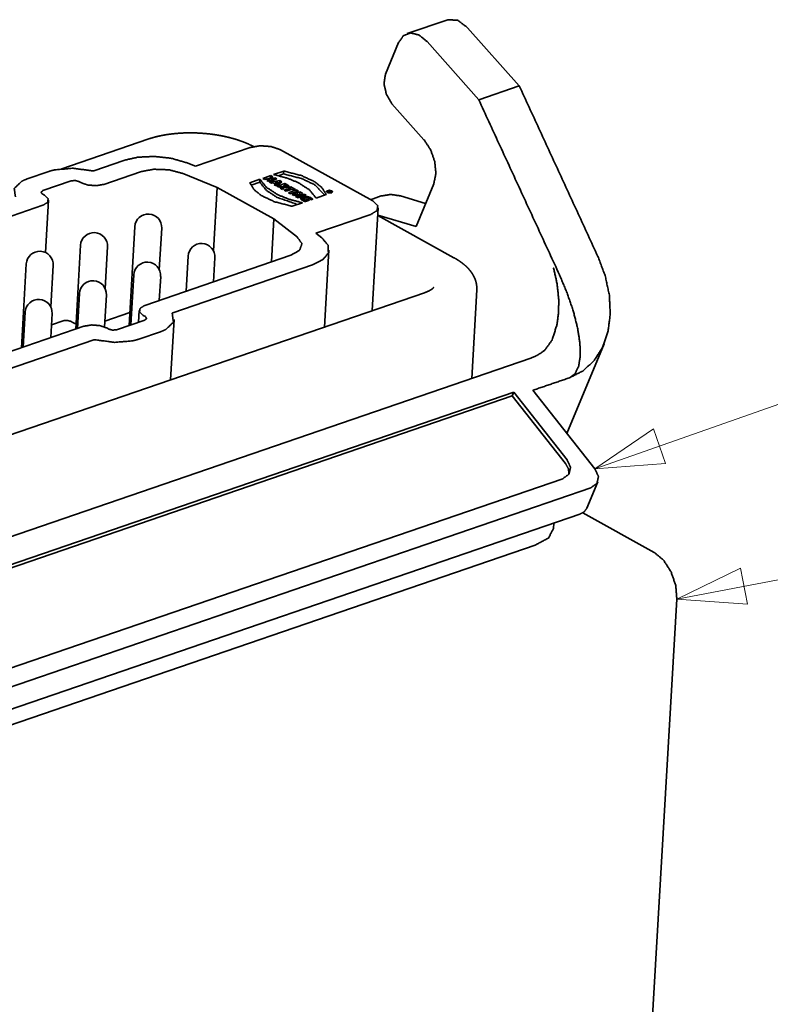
# Model space of a CAD drawing. Header units: millimetres. Extents: x 0 to 1189, y 0 to 841.
# Tile 59 of 84: x 339 to 374, y 724 to 770. Entities that reach past the tile are written whole.
import ezdxf

# ---------------------------------------------------------------- set-up
doc = ezdxf.new("R2010")
doc.units = ezdxf.units.MM
doc.layers.add('1', color=7, linetype='Continuous')

msp = doc.modelspace()

# ---------------------------------------------------------------- linework, layer by layer
at = {"layer": '1', "color": 30, "linetype": 'Continuous', "lineweight": 35}
for p, q in [((358.986, 769.55), (357.108, 768.905)), ((359.907, 769.179), (362.303, 766.482)), ((356.705, 768.488), (356.097, 767.021)), ((360.424, 765.837), (358.029, 768.534)), ((360.424, 765.837), (362.303, 766.482)), ((356.401, 765.655), (357.883, 763.986)), ((358.338, 761.937), (357.518, 759.957)), ((355.905, 761.376), (355.405, 761.204)), ((356.8, 761.377), (357.962, 761.029)), ((357.518, 759.957), (355.74, 760.487)), ((364.516, 750.363), (366.237, 754.514)), ((321.138, 739.546), (362.839, 753.855)), ((323.707, 739.121), (362.05, 752.278)), ((323.818, 739.01), (361.977, 752.103)), ((361.977, 752.103), (362.05, 752.278)), ((361.977, 752.103), (364.447, 748.97)), ((362.05, 752.278), (364.519, 749.144)), ((365.813, 748.717), (362.938, 752.365)), ((364.321, 748.266), (327.958, 735.789)), ((365.439, 746.902), (365.946, 748.124)), ((327.85, 734.881), (365.615, 747.839)), ((365.109, 746.617), (327.344, 733.659))]:
    msp.add_line(p, q, dxfattribs=at)
at = {"layer": '1', "color": 43, "linetype": 'Continuous', "lineweight": 35}
for p, q in [((345.081, 764.01), (341.086, 762.639)), ((359.276, 758.513), (355.74, 760.476)), ((360.096, 752.914), (360.335, 757.02)), ((357.909, 756.889), (318.462, 743.354)), ((363.891, 745.948), (363.905, 746.204)), ((314.2, 728.422), (363.039, 745.18))]:
    msp.add_line(p, q, dxfattribs=at)
at = {"layer": '1', "color": 3, "linetype": 'Continuous', "lineweight": 35}
for p, q in [((349.827, 763.625), (347.282, 762.751)), ((351.236, 763.518), (355.513, 761.144)), ((343.973, 763.028), (342.574, 762.548)), ((340.485, 762.511), (339.484, 762.167)), ((343.032, 761.913), (344.743, 762.5)), ((347.282, 762.751), (346.861, 762.921)), ((350.911, 762.372), (351.382, 762.533)), ((351.382, 762.533), (351.374, 762.399)), ((340.21, 761.623), (341.525, 762.075)), ((341.877, 762.048), (341.976, 761.993)), ((346.669, 762.428), (348.297, 761.77)), ((349.803, 761.991), (350.273, 762.153)), ((350.265, 762.019), (350.273, 762.153)), ((350.413, 762.192), (350.782, 762.318)), ((350.503, 762.142), (350.413, 762.192)), ((350.648, 762.192), (350.503, 762.142)), ((350.599, 762.089), (350.744, 762.138)), ((350.688, 762.039), (350.599, 762.089)), ((350.744, 762.138), (350.648, 762.192)), ((351.057, 762.166), (350.688, 762.039)), ((350.705, 762.16), (350.734, 762.17)), ((350.72, 762.021), (351.195, 762.089)), ((350.732, 762.145), (350.737, 762.223)), ((350.871, 762.269), (350.737, 762.223)), ((350.737, 762.223), (350.833, 762.169)), ((350.74, 762.057), (350.744, 762.138)), ((350.741, 762.082), (350.768, 762.067)), ((350.782, 762.318), (350.778, 762.237)), ((350.782, 762.318), (350.871, 762.269)), ((350.829, 762.087), (350.833, 762.169)), ((350.833, 762.169), (350.968, 762.215)), ((350.963, 762.133), (350.968, 762.215)), ((350.968, 762.215), (351.057, 762.166)), ((351.131, 762.316), (351.374, 762.399)), ((351.195, 762.089), (351.187, 761.955)), ((351.195, 762.089), (351.296, 762.033)), ((348.126, 758.825), (348.297, 761.77)), ((348.297, 761.77), (350.929, 760.309)), ((349.864, 761.881), (350.265, 762.019)), ((350.808, 761.972), (350.72, 762.021)), ((350.885, 761.984), (350.808, 761.972)), ((350.984, 761.929), (350.885, 761.984)), ((350.941, 761.899), (350.984, 761.929)), ((351.038, 761.845), (350.941, 761.899)), ((350.981, 761.877), (350.984, 761.929)), ((350.982, 761.93), (350.986, 762)), ((351.06, 762.011), (350.986, 762)), ((350.986, 762), (351.042, 761.969)), ((351.035, 761.847), (351.042, 761.969)), ((351.296, 762.033), (351.038, 761.845)), ((351.042, 761.969), (351.085, 761.998)), ((351.083, 762.015), (351.06, 762.011)), ((351.07, 761.827), (351.439, 761.954)), ((351.159, 761.778), (351.07, 761.827)), ((351.085, 761.998), (351.078, 761.874)), ((351.104, 762.019), (351.083, 762.015)), ((351.085, 761.998), (351.099, 762.007)), ((351.091, 761.884), (351.099, 762.007)), ((351.099, 762.007), (351.112, 762.015)), ((351.124, 762.023), (351.104, 762.019)), ((351.105, 761.893), (351.112, 762.015)), ((351.112, 762.015), (351.124, 762.023)), ((351.117, 761.903), (351.124, 762.023)), ((351.12, 761.946), (351.187, 761.955)), ((351.293, 761.824), (351.159, 761.778)), ((351.187, 761.955), (351.188, 761.954)), ((351.223, 761.742), (351.297, 761.822)), ((351.331, 761.682), (351.223, 761.742)), ((351.29, 761.705), (351.297, 761.822)), ((351.297, 761.822), (351.293, 761.824)), ((351.294, 761.773), (351.364, 761.797)), ((351.387, 761.753), (351.331, 761.682)), ((351.359, 761.718), (351.367, 761.849)), ((351.363, 761.723), (351.37, 761.847)), ((351.446, 761.877), (351.367, 761.849)), ((351.367, 761.849), (351.37, 761.847)), ((351.368, 761.73), (351.375, 761.844)), ((351.37, 761.847), (351.375, 761.844)), ((351.374, 761.737), (351.38, 761.841)), ((351.375, 761.844), (351.38, 761.841)), ((351.38, 761.841), (351.4, 761.832)), ((351.393, 761.762), (351.387, 761.753)), ((351.4, 761.771), (351.393, 761.762)), ((351.396, 761.765), (351.4, 761.832)), ((351.4, 761.832), (351.421, 761.828)), ((351.406, 761.78), (351.4, 761.771)), ((351.405, 761.642), (351.686, 761.738)), ((351.494, 761.592), (351.405, 761.642)), ((351.428, 761.775), (351.406, 761.78)), ((351.418, 761.777), (351.421, 761.828)), ((351.421, 761.828), (351.442, 761.828)), ((351.452, 761.772), (351.428, 761.775)), ((351.439, 761.954), (351.434, 761.872)), ((351.439, 761.954), (351.453, 761.947)), ((351.439, 761.773), (351.442, 761.828)), ((351.442, 761.828), (351.463, 761.832)), ((351.451, 761.874), (351.446, 761.877)), ((351.449, 761.875), (351.453, 761.947)), ((351.457, 761.871), (351.451, 761.874)), ((351.476, 761.77), (351.452, 761.772)), ((351.453, 761.947), (351.468, 761.939)), ((351.463, 761.868), (351.457, 761.871)), ((351.46, 761.771), (351.463, 761.832)), ((351.481, 761.853), (351.463, 761.868)), ((351.463, 761.832), (351.48, 761.841)), ((351.464, 761.867), (351.468, 761.939)), ((351.468, 761.939), (351.484, 761.931)), ((351.476, 761.77), (351.481, 761.853)), ((351.48, 761.841), (351.476, 761.77)), ((351.5, 761.771), (351.476, 761.77)), ((351.478, 761.796), (351.493, 761.788)), ((351.48, 761.854), (351.484, 761.931)), ((351.48, 761.841), (351.481, 761.853)), ((351.484, 761.931), (351.5, 761.922)), ((351.493, 761.788), (351.5, 761.922)), ((351.493, 761.788), (351.51, 761.779)), ((351.775, 761.689), (351.494, 761.592)), ((351.5, 761.922), (351.517, 761.913)), ((351.523, 761.773), (351.5, 761.771)), ((351.51, 761.779), (351.517, 761.913)), ((351.51, 761.779), (351.52, 761.773)), ((351.517, 761.913), (351.535, 761.903)), ((351.545, 761.777), (351.523, 761.773)), ((351.527, 761.774), (351.535, 761.903)), ((351.535, 761.903), (351.552, 761.894)), ((351.545, 761.777), (351.552, 761.894)), ((351.565, 761.783), (351.545, 761.777)), ((351.552, 761.894), (351.568, 761.884)), ((351.562, 761.782), (351.568, 761.884)), ((351.581, 761.789), (351.565, 761.783)), ((351.568, 761.884), (351.583, 761.875)), ((351.578, 761.788), (351.583, 761.875)), ((351.594, 761.795), (351.581, 761.789)), ((351.583, 761.875), (351.595, 761.866)), ((351.591, 761.794), (351.595, 761.866)), ((351.605, 761.802), (351.594, 761.795)), ((351.595, 761.866), (351.605, 761.857)), ((351.602, 761.8), (351.605, 761.857)), ((351.605, 761.857), (351.612, 761.848)), ((351.613, 761.809), (351.605, 761.802)), ((351.609, 761.528), (351.977, 761.655)), ((351.61, 761.807), (351.612, 761.848)), ((351.612, 761.848), (351.617, 761.84)), ((351.618, 761.816), (351.613, 761.809)), ((351.616, 761.814), (351.617, 761.84)), ((351.616, 761.777), (351.704, 761.807)), ((351.686, 761.738), (351.616, 761.777)), ((351.617, 761.84), (351.62, 761.832)), ((351.62, 761.824), (351.618, 761.816)), ((351.619, 761.822), (351.62, 761.832)), ((351.62, 761.832), (351.62, 761.824)), ((351.681, 761.656), (351.686, 761.738)), ((351.682, 761.668), (351.696, 761.673)), ((351.704, 761.807), (351.696, 761.673)), ((351.696, 761.673), (351.708, 761.666)), ((352.066, 761.606), (351.698, 761.479)), ((351.704, 761.807), (351.933, 761.68)), ((351.845, 761.65), (351.775, 761.689)), ((351.933, 761.68), (351.845, 761.65)), ((351.977, 761.655), (351.973, 761.574)), ((351.977, 761.655), (352.066, 761.606)), ((353.422, 761.577), (353.523, 761.612)), ((353.526, 761.593), (353.497, 761.583)), ((353.523, 761.612), (353.521, 761.592)), ((353.523, 761.612), (353.563, 761.589)), ((353.54, 761.585), (353.526, 761.593)), ((353.563, 761.589), (353.561, 761.56)), ((353.563, 761.589), (353.578, 761.578)), ((340.285, 761.413), (340.186, 761.468)), ((340.33, 758.754), (340.47, 761.176)), ((351.698, 761.479), (351.609, 761.528)), ((351.765, 761.442), (352.134, 761.568)), ((351.85, 761.394), (351.765, 761.442)), ((352.001, 761.446), (351.85, 761.394)), ((351.934, 761.348), (352.006, 761.421)), ((352.047, 761.285), (351.934, 761.348)), ((352, 761.311), (352.006, 761.421)), ((352.022, 761.453), (352.001, 761.446)), ((352.006, 761.421), (352.019, 761.434)), ((352.011, 761.305), (352.019, 761.434)), ((352.015, 761.303), (352.024, 761.312)), ((352.019, 761.434), (352.032, 761.446)), ((352.039, 761.46), (352.022, 761.453)), ((352.024, 761.312), (352.032, 761.446)), ((352.024, 761.312), (352.037, 761.323)), ((352.032, 761.446), (352.045, 761.457)), ((352.037, 761.323), (352.045, 761.457)), ((352.037, 761.323), (352.049, 761.333)), ((352.057, 761.467), (352.039, 761.46)), ((352.045, 761.457), (352.057, 761.467)), ((352.416, 761.412), (352.047, 761.285)), ((352.049, 761.333), (352.057, 761.467)), ((352.054, 761.41), (352.126, 761.434)), ((352.124, 761.311), (352.128, 761.387)), ((352.126, 761.434), (352.134, 761.568)), ((352.126, 761.434), (352.159, 761.416)), ((352.128, 761.387), (352.152, 761.397)), ((352.139, 761.397), (352.128, 761.387)), ((352.134, 761.568), (352.248, 761.505)), ((352.151, 761.408), (352.139, 761.397)), ((352.148, 761.319), (352.152, 761.397)), ((352.162, 761.419), (352.151, 761.408)), ((352.152, 761.397), (352.177, 761.406)), ((352.173, 761.43), (352.162, 761.419)), ((352.17, 761.255), (352.172, 761.263)), ((352.17, 761.247), (352.17, 761.255)), ((352.171, 761.239), (352.17, 761.247)), ((352.171, 761.242), (352.172, 761.263)), ((352.174, 761.231), (352.171, 761.239)), ((352.172, 761.263), (352.175, 761.271)), ((352.184, 761.441), (352.173, 761.43)), ((352.173, 761.328), (352.177, 761.406)), ((352.173, 761.234), (352.175, 761.271)), ((352.179, 761.222), (352.174, 761.231)), ((352.175, 761.271), (352.18, 761.278)), ((352.177, 761.406), (352.201, 761.415)), ((352.177, 761.225), (352.18, 761.278)), ((352.186, 761.214), (352.179, 761.222)), ((352.18, 761.278), (352.187, 761.285)), ((352.183, 761.217), (352.187, 761.285)), ((352.248, 761.505), (352.184, 761.441)), ((352.194, 761.205), (352.186, 761.214)), ((352.187, 761.285), (352.195, 761.292)), ((352.19, 761.209), (352.195, 761.292)), ((352.204, 761.196), (352.194, 761.205)), ((352.195, 761.292), (352.205, 761.299)), ((352.197, 761.336), (352.201, 761.415)), ((352.199, 761.2), (352.205, 761.299)), ((352.201, 761.415), (352.33, 761.459)), ((352.216, 761.187), (352.204, 761.196)), ((352.205, 761.299), (352.216, 761.306)), ((352.21, 761.192), (352.216, 761.306)), ((352.216, 761.306), (352.229, 761.312)), ((352.229, 761.178), (352.216, 761.187)), ((352.222, 761.183), (352.229, 761.312)), ((352.227, 761.18), (352.236, 761.184)), ((352.229, 761.312), (352.244, 761.318)), ((352.245, 761.169), (352.229, 761.178)), ((352.236, 761.184), (352.244, 761.318)), ((352.236, 761.184), (352.252, 761.19)), ((352.244, 761.318), (352.259, 761.324)), ((352.264, 761.159), (352.245, 761.169)), ((352.252, 761.19), (352.259, 761.324)), ((352.252, 761.19), (352.268, 761.195)), ((352.259, 761.324), (352.276, 761.329)), ((352.284, 761.15), (352.264, 761.159)), ((352.268, 761.195), (352.276, 761.329)), ((352.268, 761.195), (352.285, 761.2)), ((352.276, 761.329), (352.293, 761.334)), ((352.304, 761.141), (352.284, 761.15)), ((352.285, 761.2), (352.293, 761.334)), ((352.285, 761.2), (352.302, 761.204)), ((352.293, 761.334), (352.31, 761.338)), ((352.302, 761.204), (352.31, 761.338)), ((352.302, 761.204), (352.31, 761.205)), ((352.325, 761.133), (352.304, 761.141)), ((352.307, 761.14), (352.312, 761.234)), ((352.309, 761.139), (352.314, 761.225)), ((352.31, 761.338), (352.328, 761.341)), ((352.315, 761.243), (352.312, 761.234)), ((352.312, 761.234), (352.314, 761.225)), ((352.314, 761.225), (352.32, 761.216)), ((352.321, 761.251), (352.315, 761.243)), ((352.316, 761.137), (352.32, 761.216)), ((352.32, 761.216), (352.331, 761.206)), ((352.331, 761.259), (352.321, 761.251)), ((352.322, 761.252), (352.328, 761.341)), ((352.346, 761.126), (352.325, 761.133)), ((352.326, 761.381), (352.33, 761.459)), ((352.327, 761.132), (352.331, 761.206)), ((352.328, 761.341), (352.345, 761.344)), ((352.33, 761.459), (352.416, 761.412)), ((352.345, 761.266), (352.331, 761.259)), ((352.331, 761.206), (352.347, 761.196)), ((352.341, 761.263), (352.345, 761.344)), ((352.343, 761.127), (352.347, 761.196)), ((352.345, 761.344), (352.363, 761.346)), ((352.363, 761.273), (352.345, 761.266)), ((352.347, 761.196), (352.354, 761.193)), ((352.35, 761.124), (352.354, 761.193)), ((352.354, 761.193), (352.361, 761.19)), ((352.357, 761.122), (352.361, 761.19)), ((352.359, 761.271), (352.363, 761.346)), ((352.361, 761.19), (352.368, 761.187)), ((352.363, 761.346), (352.381, 761.347)), ((352.381, 761.278), (352.363, 761.273)), ((352.364, 761.12), (352.368, 761.187)), ((352.368, 761.187), (352.483, 761.227)), ((352.377, 761.277), (352.381, 761.347)), ((352.381, 761.347), (352.4, 761.348)), ((352.4, 761.282), (352.381, 761.278)), ((352.572, 761.177), (352.387, 761.114)), ((352.396, 761.281), (352.4, 761.348)), ((352.4, 761.348), (352.418, 761.348)), ((352.419, 761.285), (352.4, 761.282)), ((352.415, 761.284), (352.418, 761.348)), ((352.418, 761.348), (352.437, 761.347)), ((352.438, 761.286), (352.419, 761.285)), ((352.433, 761.286), (352.437, 761.347)), ((352.437, 761.347), (352.455, 761.346)), ((352.458, 761.286), (352.438, 761.286)), ((352.452, 761.286), (352.455, 761.346)), ((352.455, 761.346), (352.474, 761.344)), ((352.477, 761.284), (352.458, 761.286)), ((352.47, 761.284), (352.474, 761.344)), ((352.474, 761.344), (352.492, 761.341)), ((352.497, 761.28), (352.477, 761.284)), ((352.478, 761.145), (352.483, 761.227)), ((352.483, 761.227), (352.572, 761.177)), ((352.489, 761.282), (352.492, 761.341)), ((352.492, 761.341), (352.51, 761.338)), ((352.516, 761.275), (352.497, 761.28)), ((352.507, 761.277), (352.51, 761.338)), ((352.51, 761.338), (352.528, 761.334)), ((352.534, 761.268), (352.516, 761.275)), ((352.525, 761.271), (352.528, 761.334)), ((352.528, 761.334), (352.546, 761.329)), ((352.552, 761.259), (352.534, 761.268)), ((352.542, 761.264), (352.546, 761.329)), ((352.546, 761.329), (352.564, 761.324)), ((352.568, 761.25), (352.552, 761.259)), ((352.56, 761.254), (352.564, 761.324)), ((352.564, 761.324), (352.581, 761.318)), ((352.584, 761.239), (352.568, 761.25)), ((352.577, 761.244), (352.581, 761.318)), ((352.581, 761.318), (352.598, 761.312)), ((352.6, 761.229), (352.584, 761.239)), ((352.594, 761.233), (352.598, 761.312)), ((352.598, 761.312), (352.615, 761.305)), ((352.613, 761.219), (352.6, 761.229)), ((352.61, 761.221), (352.615, 761.305)), ((352.624, 761.209), (352.613, 761.219)), ((352.615, 761.305), (352.632, 761.297)), ((352.632, 761.201), (352.624, 761.209)), ((352.632, 761.297), (352.626, 761.207)), ((352.632, 761.297), (352.647, 761.289)), ((352.725, 761.233), (352.632, 761.201)), ((352.642, 761.204), (352.647, 761.289)), ((352.647, 761.289), (352.668, 761.277)), ((352.664, 761.212), (352.668, 761.277)), ((352.668, 761.277), (352.686, 761.265)), ((352.683, 761.218), (352.686, 761.265)), ((352.686, 761.265), (352.702, 761.253)), ((352.7, 761.224), (352.702, 761.253)), ((352.702, 761.253), (352.715, 761.243)), ((352.714, 761.229), (352.715, 761.243)), ((352.715, 761.243), (352.725, 761.233)), ((353.356, 761.438), (352.885, 761.276)), ((353.394, 761.582), (353.391, 761.539)), ((353.444, 761.565), (353.422, 761.577)), ((353.48, 761.577), (353.444, 761.565)), ((353.471, 761.55), (353.496, 761.568)), ((353.496, 761.536), (353.471, 761.55)), ((353.496, 761.568), (353.48, 761.577)), ((353.496, 761.568), (353.495, 761.537)), ((353.497, 761.583), (353.496, 761.568)), ((353.517, 761.554), (353.496, 761.536)), ((353.497, 761.583), (353.512, 761.575)), ((353.52, 761.556), (353.517, 761.554)), ((353.523, 761.56), (353.52, 761.556)), ((353.537, 761.558), (353.523, 761.56)), ((353.551, 761.558), (353.537, 761.558)), ((353.544, 761.558), (353.545, 761.579)), ((353.566, 761.561), (353.551, 761.558)), ((353.578, 761.568), (353.566, 761.561)), ((353.578, 761.578), (353.577, 761.568)), ((353.578, 761.578), (353.578, 761.568)), ((353.617, 761.526), (353.619, 761.569)), ((330.449, 757.593), (340.215, 760.946)), ((352.247, 761.058), (351.776, 760.896)), ((352.366, 761.119), (352.346, 761.126)), ((352.387, 761.114), (352.366, 761.119)), ((355.483, 756.057), (355.76, 760.828)), ((350.813, 758.319), (350.929, 760.309)), ((350.929, 760.309), (352.012, 759.463)), ((352.874, 759.647), (355.42, 760.521)), ((344.476, 759.951), (344.21, 755.373)), ((345.612, 757.955), (345.724, 759.879)), ((352.874, 759.647), (353.154, 759.429)), ((341.959, 759.088), (341.733, 755.202)), ((343.095, 757.091), (343.207, 759.015)), ((353.271, 755.297), (353.478, 758.87)), ((351.717, 758.63), (344.936, 756.302)), ((346.943, 758.582), (346.849, 756.958)), ((348.126, 757.397), (348.191, 758.51)), ((339.442, 758.224), (339.216, 754.338)), ((340.578, 756.227), (340.69, 758.152)), ((346.242, 755.957), (352.712, 758.178)), ((344.426, 757.718), (344.291, 755.401)), ((345.609, 756.533), (345.674, 757.646)), ((341.909, 756.855), (341.814, 755.23)), ((343.071, 755.303), (343.157, 756.782)), ((339.392, 755.991), (339.297, 754.366)), ((340.575, 754.805), (340.639, 755.919)), ((343.086, 755.575), (344.245, 755.973)), ((344.68, 756.071), (344.649, 755.523)), ((344.866, 755.834), (344.964, 755.78)), ((342.118, 755.335), (329.91, 751.144)), ((340.61, 755.405), (341.148, 755.589)), ((341.5, 755.563), (341.599, 755.508)), ((343.274, 755.199), (343.175, 755.254)), ((344.941, 755.624), (343.626, 755.173)), ((346.131, 752.848), (346.294, 755.646)), ((344.666, 754.737), (345.667, 755.08)), ((331.217, 750.8), (342.577, 754.699)), ((368.566, 744.845), (365.252, 746.685)), ((367.759, 710.805), (369.611, 742.673))]:
    msp.add_line(p, q, dxfattribs=at)
at = {"layer": '1', "color": 3, "linetype": 'Continuous', "lineweight": 13}
for p, q in [((395.987, 759.377), (365.813, 748.717)), ((368.523, 750.577), (365.813, 748.717)), ((369.09, 748.973), (368.523, 750.577)), ((365.813, 748.717), (369.09, 748.973)), ((401.029, 748.753), (369.611, 742.673)), ((372.566, 744.112), (369.611, 742.673)), ((372.89, 742.441), (372.566, 744.112)), ((369.611, 742.673), (372.89, 742.441))]:
    msp.add_line(p, q, dxfattribs=at)
at = {"layer": '1', "color": 3, "linetype": 'Continuous', "lineweight": 35}
for centre in [(345.1, 759.915), (342.583, 759.052), (347.567, 758.546), (340.066, 758.188), (345.05, 757.682), (342.533, 756.818), (340.016, 755.955)]:
    msp.add_arc(centre, 0.625, 356.6741, 176.6741, dxfattribs=at)
at = {"layer": '1', "color": 30, "linetype": 'Continuous', "lineweight": 35}
for points, knots in [([(358.986, 769.55), (359.443, 769.524), (359.907, 769.179)], [0, 0, 0.441724, 1, 1]), ([(358.029, 768.534), (357.655, 768.838), (357.273, 768.935), (356.939, 768.813), (356.705, 768.488)], [0, 0, 0.294868, 0.536911, 0.754787, 1, 1]), ([(356.097, 767.021), (356.032, 766.583), (356.143, 766.083), (356.401, 765.655)], [0, 0, 0.304884, 0.656942, 1, 1]), ([(357.883, 763.986), (358.19, 763.523), (358.385, 762.971), (358.437, 762.414), (358.338, 761.937)], [0, 0, 0.25401, 0.52154, 0.77728, 1, 1]), ([(356.8, 761.377), (356.338, 761.447), (355.905, 761.376)], [0, 0, 0.515951, 1, 1]), ([(364.629, 752.945), (365.249, 753.257), (365.766, 753.729), (366.16, 754.343), (366.416, 755.074), (366.524, 755.896), (366.48, 756.776), (366.286, 757.681), (365.949, 758.575)], [0, 0, 0.106973, 0.214852, 0.327236, 0.446686, 0.574384, 0.710154, 0.852718, 1, 1]), ([(363.489, 754.228), (363.808, 754.668), (364.052, 755.404), (364.127, 755.979), (364.133, 756.575), (364.057, 757.304), (363.896, 758.021), (363.893, 758.029)], [0, 0, 0.136888, 0.332283, 0.478213, 0.628393, 0.812881, 0.998049, 1, 1]), ([(364.167, 757.721), (364.521, 756.88), (364.804, 756.051), (365.005, 755.267), (365.116, 754.557), (365.132, 753.949), (365.054, 753.466), (364.884, 753.127), (364.629, 752.945)], [0, 0, 0.178731, 0.350169, 0.508691, 0.649341, 0.768436, 0.864225, 0.938526, 1, 1]), ([(363.489, 754.228), (363.146, 753.988), (362.839, 753.855)], [0, 0, 0.555635, 1, 1]), ([(364.519, 749.144), (364.681, 748.791), (364.609, 748.472), (364.321, 748.266)], [0, 0, 0.363785, 0.669367, 1, 1]), ([(364.447, 748.97), (364.586, 748.716), (364.606, 748.468)], [0, 0, 0.537406, 1, 1]), ([(365.615, 747.839), (365.903, 748.045), (365.975, 748.363), (365.813, 748.717)], [0, 0, 0.330624, 0.63621, 1, 1]), ([(365.439, 746.902), (365.314, 746.731), (365.109, 746.617)], [0, 0, 0.473007, 1, 1])]:
    msp.add_open_spline(points, degree=1, knots=knots, dxfattribs=at)
for points in [[(362.303, 766.482), (365.949, 758.575)], [(364.167, 757.721), (360.424, 765.837)], [(362.938, 752.365), (364.629, 752.945)]]:
    msp.add_open_spline(points, degree=1, dxfattribs=at)
at = {"layer": '1', "color": 43, "linetype": 'Continuous', "lineweight": 35}
for points, knots in [([(349.989, 763.667), (349.751, 763.782), (349.6, 763.846), (349.444, 763.906), (349.304, 763.955), (349.16, 764.001), (349.066, 764.029), (348.972, 764.055), (348.888, 764.077), (348.804, 764.098), (348.706, 764.121), (348.606, 764.143), (348.485, 764.168), (348.362, 764.19), (348.217, 764.214), (348.07, 764.235), (347.899, 764.256), (347.728, 764.273), (347.534, 764.287), (347.339, 764.297), (347.124, 764.302), (346.91, 764.301), (346.68, 764.294), (346.452, 764.279), (346.214, 764.256), (345.981, 764.225), (345.824, 764.199), (345.67, 764.169), (345.516, 764.135), (345.368, 764.097), (345.222, 764.056), (345.082, 764.01)], [0, 0, 0.052343, 0.084939, 0.118355, 0.147835, 0.177821, 0.197204, 0.216756, 0.233895, 0.251136, 0.271237, 0.291461, 0.316061, 0.34085, 0.370158, 0.399674, 0.433757, 0.468006, 0.506683, 0.545397, 0.588126, 0.630678, 0.676521, 0.721848, 0.769445, 0.816091, 0.847816, 0.878953, 0.910141, 0.940595, 0.970683, 1, 1]), ([(360.335, 757.02), (360.335, 757.137), (360.325, 757.25), (360.305, 757.357), (360.275, 757.459), (360.253, 757.523), (360.227, 757.584), (360.201, 757.639), (360.172, 757.692), (360.147, 757.736), (360.12, 757.779), (360.102, 757.805), (360.084, 757.831), (360.069, 757.852), (360.054, 757.873), (360.032, 757.902), (360.01, 757.929), (359.975, 757.97), (359.939, 758.01), (359.888, 758.062), (359.836, 758.114), (359.767, 758.175), (359.694, 758.236), (359.604, 758.304), (359.508, 758.371), (359.395, 758.443), (359.275, 758.513)], [0, 0, 0.060468, 0.119379, 0.175573, 0.230663, 0.265546, 0.300079, 0.331183, 0.362626, 0.388763, 0.415277, 0.431478, 0.447883, 0.461305, 0.474747, 0.493248, 0.511567, 0.539301, 0.567252, 0.604767, 0.642898, 0.690687, 0.739649, 0.798329, 0.858583, 0.928225, 1, 1]), ([(358.338, 757.136), (358.337, 757.133), (358.332, 757.127), (358.327, 757.123), (358.319, 757.116), (358.313, 757.111), (358.307, 757.105), (358.302, 757.1), (358.295, 757.093), (358.289, 757.087), (358.281, 757.081), (358.264, 757.067), (358.244, 757.052), (358.212, 757.03), (358.176, 757.008), (358.124, 756.979), (358.067, 756.952), (357.992, 756.92), (357.91, 756.889)], [0, 0, 0.008291, 0.022115, 0.036405, 0.057366, 0.071694, 0.089113, 0.104255, 0.123497, 0.139997, 0.159092, 0.203537, 0.253986, 0.332069, 0.416453, 0.533856, 0.660495, 0.823887, 1, 1]), ([(363.039, 745.18), (363.655, 745.515), (363.891, 745.948)], [0, 0, 0.58734, 1, 1])]:
    msp.add_open_spline(points, degree=1, knots=knots, dxfattribs=at)
at = {"layer": '1', "color": 3, "linetype": 'Continuous', "lineweight": 35}
for points, knots in [([(351.236, 763.517), (350.807, 763.665), (350.291, 763.705), (349.827, 763.625)], [0, 0, 0.315044, 0.673706, 1, 1]), ([(346.861, 762.921), (346.177, 763.12), (345.406, 763.209), (344.64, 763.177), (343.973, 763.028)], [0, 0, 0.242408, 0.50659, 0.767297, 1, 1]), ([(340.782, 762.591), (340.61, 762.55), (340.485, 762.511)], [0, 0, 0.573373, 1, 1]), ([(342.466, 762.546), (341.615, 762.66), (340.782, 762.591)], [0, 0, 0.50679, 1, 1]), ([(342.574, 762.548), (342.516, 762.54), (342.466, 762.546)], [0, 0, 0.538872, 1, 1]), ([(344.743, 762.5), (345.354, 762.615), (346.045, 762.59), (346.669, 762.428)], [0, 0, 0.317574, 0.670762, 1, 1]), ([(351.382, 762.533), (352.206, 762.32), (352.819, 762.034), (353.153, 761.759), (353.356, 761.438)], [0, 0, 0.363994, 0.653078, 0.837937, 1, 1]), ([(339.235, 762.06), (338.885, 761.723), (338.938, 761.335)], [0, 0, 0.553654, 1, 1]), ([(339.484, 762.167), (339.338, 762.11), (339.235, 762.06)], [0, 0, 0.577632, 1, 1]), ([(341.525, 762.075), (341.705, 762.094), (341.877, 762.048)], [0, 0, 0.506452, 1, 1]), ([(350.273, 762.153), (350.59, 761.765), (351.09, 761.44), (351.612, 761.23), (352.247, 761.058)], [0, 0, 0.215946, 0.47323, 0.716059, 1, 1]), ([(352.885, 761.276), (352.568, 761.664), (352.067, 761.989), (351.546, 762.2), (350.911, 762.372)], [0, 0, 0.216068, 0.473437, 0.716236, 1, 1]), ([(351.374, 762.399), (352.199, 762.186), (352.812, 761.9), (353.278, 761.414)], [0, 0, 0.386727, 0.69392, 1, 1]), ([(340.186, 761.468), (340.125, 761.551), (340.21, 761.623)], [0, 0, 0.481926, 1, 1]), ([(341.976, 761.993), (342.298, 761.882), (342.685, 761.853), (343.032, 761.913)], [0, 0, 0.31505, 0.673713, 1, 1]), ([(351.776, 760.896), (350.952, 761.109), (350.339, 761.395), (350.005, 761.671), (349.803, 761.991)], [0, 0, 0.364031, 0.653148, 0.837994, 1, 1]), ([(350.265, 762.019), (350.582, 761.631), (351.082, 761.306), (352.023, 760.982)], [0, 0, 0.239316, 0.524447, 1, 1]), ([(353.604, 761.521), (353.431, 761.522), (353.362, 761.596), (353.493, 761.641), (353.642, 761.595), (353.604, 761.521)], [0, 0, 0.265521, 0.420538, 0.632584, 0.872492, 1, 1]), ([(353.432, 761.616), (353.421, 761.546), (353.581, 761.534), (353.591, 761.604), (353.432, 761.616)], [0, 0, 0.154227, 0.5, 0.654227, 1, 1]), ([(353.512, 761.575), (353.539, 761.573), (353.54, 761.585)], [0, 0, 0.692171, 1, 1]), ([(340.215, 760.946), (340.431, 761.079), (340.456, 761.25), (340.285, 761.413)], [0, 0, 0.382514, 0.643494, 1, 1]), ([(355.42, 760.521), (355.707, 760.699), (355.742, 760.927), (355.513, 761.144)], [0, 0, 0.382536, 0.643458, 1, 1]), ([(352.012, 759.463), (352.224, 759.161), (352.118, 758.861), (351.717, 758.63)], [0, 0, 0.321432, 0.597272, 1, 1]), ([(352.712, 758.178), (353.201, 758.426), (353.453, 758.744), (353.436, 759.092), (353.154, 759.429)], [0, 0, 0.314869, 0.547317, 0.74748, 1, 1]), ([(344.936, 756.302), (344.72, 756.168), (344.694, 755.997), (344.866, 755.834)], [0, 0, 0.382569, 0.643418, 1, 1]), ([(344.964, 755.78), (345.026, 755.696), (344.941, 755.624)], [0, 0, 0.48184, 1, 1]), ([(345.916, 755.187), (346.266, 755.524), (346.212, 755.912)], [0, 0, 0.553683, 1, 1]), ([(346.212, 755.912), (346.214, 755.94), (346.242, 755.957)], [0, 0, 0.457221, 1, 1]), ([(341.148, 755.59), (341.329, 755.608), (341.5, 755.563)], [0, 0, 0.506482, 1, 1]), ([(341.599, 755.508), (341.669, 755.473), (341.747, 755.443)], [0, 0, 0.480622, 1, 1]), ([(343.175, 755.254), (342.853, 755.365), (342.466, 755.395), (342.118, 755.335)], [0, 0, 0.315031, 0.673688, 1, 1]), ([(343.626, 755.173), (343.445, 755.154), (343.274, 755.199)], [0, 0, 0.50651, 1, 1]), ([(344.369, 754.656), (344.54, 754.698), (344.666, 754.737)], [0, 0, 0.573373, 1, 1]), ([(345.667, 755.08), (345.813, 755.137), (345.916, 755.187)], [0, 0, 0.577709, 1, 1]), ([(342.577, 754.699), (342.635, 754.708), (342.685, 754.701)], [0, 0, 0.538959, 1, 1]), ([(342.685, 754.701), (343.536, 754.587), (344.369, 754.656)], [0, 0, 0.506786, 1, 1]), ([(368.566, 744.845), (368.993, 744.487), (369.342, 743.948), (369.559, 743.312), (369.611, 742.673)], [0, 0, 0.221952, 0.47734, 0.745111, 1, 1])]:
    msp.add_open_spline(points, degree=1, knots=knots, dxfattribs=at)

doc.saveas('drawing.dxf')
